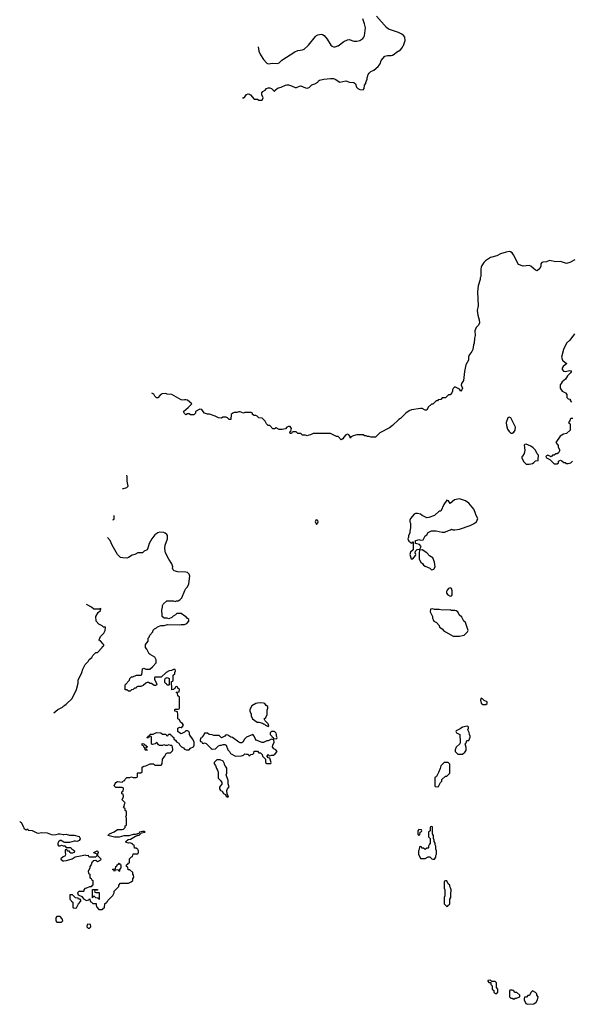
# Model space of a CAD drawing. Header units: inches. Extents: x 2528705 to 2676837, y 911742 to 1023252.
# Tile 12 of 143: x 2539431 to 2546530, y 947654 to 960337. Entities that reach past the tile are written whole.
import ezdxf

# ---------------------------------------------------------------- set-up
doc = ezdxf.new("R2010")
doc.units = ezdxf.units.IN
doc.header["$MEASUREMENT"] = 0
for name, color, linetype in [('C5934', 7, 'Continuous'), ('C5935', 7, 'Continuous'), ('C5944', 7, 'Continuous'), ('C5945', 7, 'Continuous'), ('C5946', 7, 'Continuous')]:
    doc.layers.add(name, color=color, linetype=linetype)

msp = doc.modelspace()

# ---------------------------------------------------------------- linework, layer by layer
at = {"layer": 'C5934', "color": 5, "elevation": 60}
for points in [[(2539443, 950000), (2539450, 949994), (2539480, 949940), (2539484, 949924), (2539504, 949904), (2539518, 949902), (2539530, 949914), (2539538, 949898), (2539592, 949892), (2539650, 949862), (2539670, 949858), (2539715, 949865), (2539784, 949864), (2539850, 949838), (2539900, 949840), (2539930, 949852), (2539950, 949852), (2539990, 949841), (2540000, 949842)], [(2540000, 949743), (2539976, 949756), (2539970, 949766), (2539950, 949766), (2539930, 949746), (2539922, 949730), (2539922, 949710), (2539930, 949694), (2539950, 949694), (2539970, 949702), (2539990, 949694), (2540000, 949694)], [(2540000, 949559), (2539990, 949555), (2539962, 949530), (2539962, 949522), (2539984, 949504), (2540000, 949504)]]:
    msp.add_lwpolyline(points, dxfattribs=at)
msp.add_lwpolyline([(2539950, 948786), (2539910, 948786), (2539894, 948770), (2539894, 948730), (2539910, 948714), (2539970, 948714), (2539986, 948730), (2539976, 948756)], close=True, dxfattribs=at)
at = {"layer": 'C5935', "color": 5}
msp.add_line((2539431, 950010, 60), (2539443, 950000, 60), dxfattribs=at)
at = {"layer": 'C5935', "color": 5, "elevation": 60}
msp.add_lwpolyline([(2539868, 951408), (2539922, 951450), (2539980, 951480), (2540000, 951499)], dxfattribs=at)
at = {"layer": 'C5944', "color": 5, "elevation": 60}
for points in [[(2540000, 949504), (2540035, 949505), (2540106, 949530), (2540145, 949555), (2540215, 949565), (2540257, 949577), (2540270, 949578), (2540290, 949572), (2540314, 949574), (2540318, 949558), (2540330, 949554), (2540410, 949554), (2540426, 949570), (2540426, 949590), (2540386, 949606), (2540386, 949610), (2540426, 949630), (2540434, 949630), (2540442, 949610), (2540434, 949590), (2540434, 949570), (2540474, 949530), (2540472, 949510), (2540430, 949488), (2540410, 949506), (2540378, 949502), (2540372, 949488), (2540358, 949482), (2540352, 949450), (2540333, 949427), (2540332, 949408), (2540314, 949370), (2540318, 949338), (2540334, 949330), (2540334, 949290), (2540338, 949278), (2540350, 949274), (2540358, 949258), (2540374, 949250), (2540374, 949190), (2540358, 949182), (2540350, 949166), (2540330, 949166), (2540292, 949148), (2540270, 949146), (2540254, 949130), (2540254, 949110), (2540250, 949106), (2540190, 949106), (2540174, 949090), (2540185, 949065), (2540230, 949042), (2540252, 949012), (2540290, 948992), (2540322, 948998), (2540326, 949010), (2540333, 949013), (2540338, 948978), (2540350, 948974), (2540370, 948954), (2540413, 948953), (2540414, 948930), (2540424, 948904), (2540450, 948874), (2540490, 948874), (2540502, 948878), (2540508, 948892), (2540522, 948898), (2540527, 948953), (2540542, 948958), (2540546, 948970), (2540562, 948978), (2540566, 948990), (2540630, 949054), (2540646, 949090), (2540646, 949110), (2540706, 949170), (2540708, 949190), (2540727, 949213), (2540830, 949214), (2540866, 949230), (2540886, 949250), (2540888, 949272), (2540898, 949290), (2540896, 949316), (2540886, 949330), (2540886, 949350), (2540850, 949386), (2540827, 949387), (2540822, 949422), (2540806, 949430), (2540806, 949450), (2540822, 949458), (2540830, 949474), (2540842, 949478), (2540846, 949490), (2540846, 949530), (2540870, 949554), (2540882, 949558), (2540890, 949594), (2540950, 949594), (2540958, 949610), (2540958, 949630), (2540950, 949646), (2540930, 949666), (2540907, 949667), (2540902, 949702), (2540887, 949707), (2540882, 949722), (2540850, 949735), (2540830, 949728), (2540800, 949740), (2540795, 949750), (2540825, 949775), (2540857, 949783), (2540920, 949820), (2540946, 949830), (2540946, 949834), (2540970, 949834), (2540998, 949862), (2541046, 949870), (2541038, 949878), (2541010, 949878), (2540974, 949870), (2540964, 949856), (2540918, 949842), (2540890, 949841), (2540834, 949826), (2540770, 949825), (2540710, 949809), (2540650, 949809), (2540566, 949830), (2540588, 949850), (2540646, 949874), (2540690, 949905), (2540750, 949905), (2540766, 949910), (2540786, 949930), (2540787, 949953), (2540802, 949958), (2540806, 949970), (2540806, 950000)], [(2540000, 949842), (2540030, 949846), (2540070, 949831), (2540130, 949831), (2540194, 949814), (2540211, 949791), (2540210, 949786), (2540197, 949763), (2540171, 949749), (2540150, 949755), (2540130, 949755), (2540070, 949738), (2540010, 949738), (2540000, 949743)], [(2540000, 949694), (2540010, 949694), (2540030, 949674), (2540090, 949674), (2540098, 949658), (2540114, 949650), (2540118, 949638), (2540134, 949630), (2540130, 949609), (2540110, 949602), (2540090, 949602), (2540078, 949610), (2540078, 949618), (2540070, 949626), (2540048, 949628), (2540042, 949642), (2540030, 949646), (2540018, 949642), (2540014, 949610), (2540022, 949590), (2540016, 949570), (2540010, 949562), (2540000, 949559)]]:
    msp.add_lwpolyline(points, dxfattribs=at)
for points in [[(2544570, 949906), (2544554, 949890), (2544554, 949850), (2544558, 949838), (2544570, 949834), (2544582, 949838), (2544587, 949873), (2544602, 949878), (2544606, 949890), (2544602, 949902)], [(2544730, 949946), (2544718, 949942), (2544714, 949930), (2544714, 949890), (2544694, 949870), (2544694, 949810), (2544714, 949790), (2544714, 949730), (2544704, 949716), (2544694, 949690), (2544694, 949670), (2544690, 949666), (2544670, 949666), (2544650, 949648), (2544630, 949666), (2544607, 949667), (2544602, 949682), (2544590, 949686), (2544578, 949682), (2544574, 949650), (2544562, 949630), (2544562, 949590), (2544590, 949534), (2544650, 949534), (2544690, 949554), (2544710, 949554), (2544734, 949530), (2544750, 949522), (2544770, 949522), (2544788, 949550), (2544788, 949570), (2544795, 949590), (2544795, 949630), (2544788, 949652), (2544788, 949690), (2544778, 949710), (2544778, 949730), (2544766, 949750), (2544766, 949770), (2544758, 949790), (2544758, 949830), (2544746, 949850), (2544746, 949930), (2544742, 949942)], [(2540710, 949366), (2540702, 949382), (2540690, 949386), (2540658, 949382), (2540650, 949366), (2540642, 949382), (2540626, 949390), (2540630, 949394), (2540662, 949398), (2540666, 949430), (2540682, 949438), (2540686, 949450), (2540702, 949458), (2540710, 949472), (2540718, 949458), (2540734, 949450), (2540734, 949410), (2540714, 949390), (2540714, 949370)], [(2544930, 949246), (2544910, 949246), (2544898, 949242), (2544894, 949230), (2544894, 949150), (2544902, 949130), (2544902, 949050), (2544894, 949030), (2544894, 948950), (2544930, 948914), (2544942, 948918), (2544947, 948933), (2544962, 948938), (2544966, 948950), (2544968, 949010), (2544978, 949030), (2544978, 949090), (2544986, 949110), (2544986, 949130), (2544976, 949156), (2544966, 949170), (2544966, 949190), (2544947, 949207)], [(2540110, 949066), (2540078, 949062), (2540074, 949050), (2540074, 949010), (2540094, 948990), (2540098, 948978), (2540114, 948970), (2540114, 948910), (2540118, 948898), (2540150, 948894), (2540162, 948898), (2540186, 948950), (2540216, 948984), (2540216, 948996), (2540207, 949007), (2540186, 949010), (2540182, 949022), (2540150, 949026)], [(2540450, 949006), (2540442, 949022), (2540410, 949026), (2540390, 949046), (2540378, 949042), (2540374, 949030), (2540367, 949027), (2540367, 949133), (2540430, 949134), (2540434, 949130), (2540430, 949126), (2540398, 949122), (2540394, 949110), (2540398, 949098), (2540410, 949094), (2540453, 949093), (2540454, 949010)], [(2540330, 948686), (2540298, 948682), (2540294, 948650), (2540310, 948634), (2540330, 948634), (2540346, 948650), (2540342, 948682)], [(2545490, 947966), (2545458, 947962), (2545454, 947950), (2545470, 947934), (2545494, 947934), (2545494, 947910), (2545514, 947890), (2545514, 947850), (2545534, 947830), (2545534, 947810), (2545550, 947794), (2545570, 947794), (2545586, 947810), (2545586, 947850), (2545566, 947870), (2545566, 947930), (2545550, 947946), (2545506, 947946)], [(2545770, 947838), (2545744, 947836), (2545734, 947830), (2545734, 947750), (2545750, 947734), (2545770, 947734), (2545790, 947722), (2545808, 947732), (2545827, 947733), (2545856, 947744), (2545866, 947750), (2545866, 947770), (2545830, 947806), (2545810, 947806), (2545786, 947830)], [(2546030, 947826), (2546010, 947806), (2545991, 947769), (2545970, 947766), (2545952, 947748), (2545930, 947746), (2545922, 947730), (2545922, 947710), (2545945, 947665), (2545970, 947654), (2546050, 947662), (2546077, 947683), (2546095, 947710), (2546106, 947750), (2546088, 947770), (2546086, 947790), (2546070, 947806)]]:
    msp.add_lwpolyline(points, close=True, dxfattribs=at)
at = {"layer": 'C5945', "color": 5}
for points, elevation in [([(2542300, 959332), (2542310, 959332), (2542330, 959342), (2542350, 959372), (2542370, 959382), (2542390, 959378), (2542402, 959370), (2542450, 959314), (2542490, 959314), (2542510, 959302), (2542550, 959302), (2542566, 959330), (2542546, 959370), (2542547, 959393), (2542558, 959410), (2542588, 959430), (2542608, 959450), (2542630, 959461), (2542650, 959461), (2542670, 959451), (2542710, 959414), (2542718, 959430), (2542747, 959453), (2542794, 959466), (2542850, 959493), (2542870, 959496), (2542890, 959496), (2542927, 959487), (2542975, 959465), (2542995, 959465), (2543030, 959482), (2543050, 959485), (2543110, 959457), (2543130, 959454), (2543156, 959464), (2543190, 959498), (2543230, 959511), (2543268, 959530), (2543278, 959550), (2543290, 959556), (2543346, 959570), (2543430, 959579), (2543470, 959579), (2543491, 959571), (2543550, 959531), (2543630, 959551), (2543674, 959530), (2543730, 959526), (2543752, 959510), (2543767, 959467), (2543782, 959450), (2543810, 959438), (2543850, 959434), (2543866, 959450), (2543868, 959492), (2543887, 959513), (2543887, 959527), (2543902, 959570), (2543902, 959590), (2543914, 959630), (2543929, 959650), (2543952, 959668), (2543990, 959686), (2544046, 959734), (2544069, 959770), (2544084, 959810), (2544130, 959865), (2544166, 959874), (2544210, 959874), (2544230, 959880), (2544250, 959891), (2544279, 959920), (2544330, 959948), (2544350, 959971), (2544368, 960000)], 40), ([(2542498, 959989), (2542510, 959931), (2542530, 959886), (2542570, 959825), (2542610, 959779), (2542630, 959769), (2542690, 959779), (2542750, 959771), (2542770, 959781), (2542805, 959815), (2542970, 959923), (2543010, 959939), (2543070, 959950), (2543090, 959959), (2543138, 960000)], 60), ([(2543447, 960000), (2543450, 959997), (2543470, 959987), (2543490, 959986), (2543526, 960000)], 60), ([(2546575, 957245), (2546510, 957209), (2546470, 957195), (2546390, 957221), (2546330, 957218), (2546250, 957235), (2546210, 957219), (2546166, 957214), (2546150, 957208), (2546138, 957190), (2546137, 957163), (2546125, 957130), (2546090, 957104), (2546069, 957110), (2546010, 957162), (2545990, 957169), (2545910, 957164), (2545850, 957182), (2545787, 957310), (2545770, 957333), (2545747, 957347), (2545730, 957350), (2545690, 957342), (2545621, 957319), (2545570, 957293), (2545490, 957274), (2545425, 957230), (2545405, 957210), (2545378, 957170), (2545371, 957150), (2545365, 957125), (2545365, 957030), (2545358, 957010), (2545358, 956990), (2545331, 956909), (2545321, 956830), (2545331, 956650), (2545318, 956590), (2545327, 956530), (2545345, 956470), (2545347, 956430), (2545337, 956403), (2545304, 956370), (2545288, 956330), (2545295, 956270), (2545285, 956235), (2545279, 956170), (2545271, 956150), (2545262, 956090), (2545250, 956064), (2545211, 956010), (2545206, 955990), (2545207, 955950), (2545175, 955890), (2545155, 955805), (2545141, 955690), (2545117, 955650), (2545115, 955630), (2545131, 955590), (2545123, 955570), (2545110, 955554), (2545090, 955578), (2545030, 955606), (2545010, 955586), (2545002, 955570), (2545002, 955550), (2544994, 955530), (2544970, 955506), (2544950, 955506), (2544910, 955466), (2544870, 955466), (2544850, 955446), (2544818, 955442), (2544810, 955426), (2544790, 955426), (2544750, 955386), (2544730, 955386), (2544690, 955346), (2544672, 955308), (2544650, 955306), (2544610, 955328), (2544590, 955329), (2544474, 955310), (2544442, 955298), (2544402, 955270), (2544330, 955198), (2544310, 955188), (2544230, 955108), (2544190, 955078), (2544066, 955014), (2544010, 954958), (2543950, 954958), (2543927, 954967), (2543908, 954968), (2543890, 954978), (2543870, 954978), (2543850, 954988), (2543770, 954988), (2543753, 954987), (2543724, 954976), (2543698, 954962), (2543690, 954946), (2543686, 954950), (2543686, 954970), (2543666, 954990), (2543650, 954998), (2543630, 954988), (2543602, 954958), (2543590, 954938), (2543570, 954926), (2543530, 954966), (2543508, 954968), (2543430, 955006), (2543210, 955006), (2543172, 954988), (2543153, 954987), (2543130, 954978), (2543110, 954986), (2543070, 954986), (2543050, 955006), (2543010, 955006), (2542990, 955026), (2542950, 955026), (2542938, 955022), (2542930, 955008), (2542910, 955008), (2542906, 955030), (2542922, 955038), (2542928, 955070), (2542910, 955098), (2542890, 955098), (2542870, 955088), (2542850, 955068), (2542810, 955058), (2542770, 955058), (2542730, 955078), (2542710, 955068), (2542688, 955068), (2542650, 955108), (2542629, 955109), (2542608, 955130), (2542590, 955166), (2542550, 955206), (2542510, 955208), (2542486, 955230), (2542470, 955238), (2542450, 955238), (2542426, 955250), (2542426, 955270), (2542410, 955275), (2542330, 955278), (2542310, 955269), (2542270, 955286), (2542250, 955286), (2542224, 955276), (2542190, 955275), (2542174, 955270), (2542154, 955250), (2542150, 955188), (2542128, 955188), (2542106, 955210), (2542090, 955218), (2542045, 955215), (2542030, 955206), (2541989, 955209), (2541946, 955230), (2541875, 955255), (2541850, 955255), (2541823, 955263), (2541810, 955268), (2541790, 955288), (2541775, 955315), (2541750, 955322), (2541694, 955290), (2541692, 955270), (2541670, 955246), (2541630, 955246), (2541610, 955258), (2541590, 955258), (2541569, 955249), (2541550, 955266), (2541538, 955290), (2541600, 955340), (2541646, 955390), (2541590, 955435), (2541570, 955442), (2541550, 955442), (2541530, 955435), (2541510, 955439), (2541390, 955509), (2541330, 955514), (2541310, 955521), (2541263, 955517), (2541238, 955502), (2541210, 955468), (2541190, 955468), (2541168, 955488), (2541155, 955515), (2541131, 955526)], 40), ([(2546570, 956289), (2546510, 956209), (2546467, 956170), (2546431, 956090), (2546406, 955990), (2546418, 955950), (2546450, 955922), (2546471, 955910), (2546425, 955870), (2546411, 955850), (2546412, 955830), (2546431, 955811), (2546450, 955805), (2546510, 955818), (2546530, 955814), (2546532, 955810), (2546522, 955790), (2546482, 955750), (2546455, 955705), (2546412, 955670), (2546402, 955650), (2546386, 955634), (2546385, 955590), (2546412, 955552), (2546454, 955530), (2546474, 955510), (2546474, 955470), (2546490, 955454), (2546514, 955450), (2546514, 955430), (2546532, 955412)], 60), ([(2546550, 955198), (2546530, 955198), (2546514, 955190), (2546512, 955168), (2546494, 955150), (2546498, 955138), (2546514, 955130), (2546514, 955050), (2546470, 955008), (2546430, 954998), (2546387, 954973), (2546332, 954890), (2546354, 954866), (2546362, 954850), (2546362, 954830), (2546382, 954790), (2546364, 954756), (2546350, 954746), (2546330, 954746), (2546310, 954728), (2546290, 954726), (2546270, 954706), (2546256, 954716), (2546230, 954726), (2546210, 954718), (2546202, 954710), (2546210, 954694), (2546253, 954673), (2546310, 954614), (2546350, 954614), (2546366, 954630), (2546366, 954650), (2546390, 954662), (2546410, 954654), (2546433, 954633), (2546450, 954632), (2546470, 954622), (2546490, 954622), (2546526, 954630), (2546548, 954650)], 60), ([(2540753, 954292), (2540808, 954310), (2540828, 954330), (2540814, 954394), (2540813, 954453), (2540808, 954469)], 60), ([(2540630, 953894), (2540642, 953898), (2540646, 953910), (2540647, 953949)], 60), ([(2540806, 950000), (2540806, 950050), (2540798, 950070), (2540806, 950090), (2540806, 950130), (2540802, 950142), (2540786, 950150), (2540786, 950170), (2540768, 950190), (2540776, 950204), (2540778, 950230), (2540786, 950250), (2540746, 950290), (2540756, 950304), (2540766, 950330), (2540762, 950362), (2540747, 950367), (2540746, 950390), (2540762, 950398), (2540766, 950430), (2540762, 950442), (2540750, 950446), (2540668, 950448), (2540646, 950470), (2540660, 950500), (2540670, 950512), (2540690, 950522), (2540750, 950514), (2540767, 950533), (2540782, 950538), (2540787, 950553), (2540810, 950574), (2540850, 950574), (2540870, 950582), (2540890, 950574), (2540930, 950574), (2540942, 950578), (2540946, 950590), (2540946, 950630), (2540950, 950634), (2540990, 950634), (2541006, 950650), (2541008, 950710), (2541030, 950722), (2541056, 950724), (2541110, 950751), (2541151, 950751), (2541170, 950734), (2541250, 950734), (2541266, 950750), (2541268, 950810), (2541298, 950850), (2541316, 950884), (2541332, 950892), (2541370, 950892), (2541399, 950921), (2541402, 950930), (2541398, 950970), (2541387, 950987), (2541373, 950987), (2541350, 950995), (2541330, 950988), (2541310, 950988), (2541290, 950995), (2541268, 950988), (2541230, 950988), (2541216, 950996), (2541202, 951022), (2541190, 951026), (2541174, 951010), (2541157, 951003), (2541142, 951002), (2541127, 951007), (2541126, 951090), (2541122, 951102), (2541110, 951106), (2541098, 951102), (2541090, 951086), (2541070, 951086), (2541066, 951090), (2541082, 951098), (2541086, 951110), (2541102, 951118), (2541110, 951134), (2541150, 951134), (2541190, 951154), (2541247, 951153), (2541270, 951134), (2541310, 951134), (2541318, 951118), (2541330, 951114), (2541342, 951118), (2541347, 951133), (2541370, 951134), (2541378, 951118), (2541390, 951114), (2541400, 951100), (2541414, 951090), (2541414, 951070), (2541437, 951057), (2541450, 951034), (2541477, 951017), (2541490, 950994), (2541512, 950972), (2541537, 950957), (2541550, 950942), (2541573, 950933), (2541610, 950934), (2541628, 950952), (2541666, 950970), (2541675, 950990), (2541678, 951030), (2541658, 951070), (2541628, 951110), (2541618, 951130), (2541618, 951150), (2541606, 951170), (2541590, 951178), (2541570, 951178), (2541550, 951158), (2541510, 951138), (2541486, 951150), (2541466, 951170), (2541467, 951213), (2541490, 951222), (2541510, 951218), (2541519, 951221), (2541538, 951250), (2541526, 951270), (2541503, 951283), (2541482, 951322), (2541466, 951330), (2541467, 951387), (2541462, 951422), (2541426, 951430), (2541426, 951450), (2541430, 951454), (2541470, 951454), (2541482, 951458), (2541486, 951470), (2541486, 951610), (2541468, 951628), (2541462, 951662), (2541446, 951670), (2541450, 951674), (2541482, 951678), (2541486, 951710), (2541467, 951727), (2541462, 951742), (2541450, 951746), (2541438, 951742), (2541433, 951727), (2541418, 951722), (2541413, 951707), (2541390, 951706), (2541387, 951713), (2541386, 951810), (2541402, 951818), (2541406, 951830), (2541408, 951892), (2541426, 951910), (2541426, 951930), (2541438, 951950), (2541430, 951966), (2541410, 951966), (2541385, 951955), (2541354, 951950), (2541314, 951930), (2541252, 951868), (2541170, 951866), (2541164, 951856), (2541164, 951844), (2541193, 951787), (2541194, 951770), (2541180, 951760), (2541160, 951760), (2541127, 951787), (2541108, 951788), (2541090, 951798), (2541070, 951798), (2541054, 951790), (2541020, 951760), (2540990, 951748), (2540953, 951747), (2540938, 951742), (2540930, 951726), (2540910, 951726), (2540893, 951707), (2540870, 951706), (2540852, 951688), (2540830, 951686), (2540810, 951706), (2540790, 951706), (2540786, 951710), (2540786, 951770), (2540846, 951830), (2540848, 951850), (2540869, 951871), (2540887, 951873), (2540933, 951893), (2540990, 951894), (2541002, 951898), (2541010, 951974), (2541030, 951982), (2541052, 951972), (2541107, 951973), (2541140, 952000), (2541187, 952053), (2541188, 952090), (2541170, 952126), (2541110, 952158), (2541098, 952170), (2541069, 952229), (2541048, 952252), (2541048, 952290), (2541086, 952330), (2541086, 952370), (2541096, 952384), (2541106, 952410), (2541146, 952450), (2541150, 952474), (2541166, 952490), (2541190, 952502), (2541205, 952515), (2541250, 952532), (2541290, 952532), (2541335, 952545), (2541490, 952541), (2541510, 952546), (2541550, 952546), (2541580, 952560), (2541606, 952590), (2541606, 952610), (2541588, 952630), (2541570, 952648), (2541555, 952655), (2541510, 952688), (2541453, 952687), (2541434, 952670), (2541405, 952655), (2541390, 952638), (2541350, 952618), (2541330, 952626), (2541290, 952626), (2541266, 952650), (2541266, 952690), (2541258, 952710), (2541258, 952730), (2541268, 952770), (2541268, 952790), (2541278, 952810), (2541326, 952850), (2541410, 952852), (2541430, 952842), (2541449, 952851), (2541470, 952852), (2541490, 952862), (2541518, 952890), (2541555, 952985), (2541569, 953010), (2541590, 953032), (2541609, 953070), (2541622, 953170), (2541614, 953194), (2541590, 953215), (2541570, 953222), (2541465, 953225), (2541418, 953238), (2541406, 953250), (2541398, 953270), (2541402, 953290), (2541389, 953329), (2541349, 953389), (2541309, 953469), (2541304, 953490), (2541299, 953530), (2541301, 953570), (2541332, 953650), (2541335, 953675), (2541333, 953693), (2541325, 953705), (2541303, 953723), (2541286, 953730), (2541230, 953734), (2541210, 953729), (2541170, 953702), (2541131, 953649), (2541096, 953590), (2541081, 953530), (2541071, 953509), (2541032, 953490), (2541011, 953469), (2540950, 953469), (2540911, 953449), (2540880, 953440), (2540830, 953409), (2540810, 953402), (2540757, 953403), (2540730, 953409), (2540689, 953450), (2540619, 953570), (2540594, 953630), (2540560, 953668)], 60), ([(2540000, 951499), (2540010, 951508), (2540030, 951518), (2540105, 951595), (2540162, 951710), (2540182, 951790), (2540182, 951830), (2540230, 951926), (2540242, 951970), (2540272, 952030), (2540312, 952070), (2540325, 952095), (2540357, 952123), (2540370, 952146), (2540410, 952186), (2540430, 952186), (2540494, 952250), (2540498, 952262), (2540514, 952270), (2540514, 952290), (2540498, 952298), (2540494, 952310), (2540470, 952334), (2540458, 952338), (2540454, 952350), (2540472, 952390), (2540514, 952434), (2540532, 952470), (2540534, 952510), (2540510, 952514), (2540494, 952530), (2540450, 952552), (2540414, 952590), (2540412, 952650), (2540440, 952700), (2540470, 952726), (2540474, 952750), (2540470, 952752), (2540458, 952742), (2540384, 952744), (2540354, 952770), (2540300, 952800), (2540291, 952802)], 60)]:
    msp.add_lwpolyline(points, dxfattribs=dict(at, elevation=elevation))
at = {"layer": 'C5945', "color": 5, "elevation": 60}
for points in [[(2545730, 955215), (2545714, 955210), (2545691, 955149), (2545695, 955110), (2545710, 955062), (2545730, 955032), (2545750, 955012), (2545770, 955011), (2545790, 955022), (2545809, 955051), (2545813, 955090), (2545750, 955209)], [(2545950, 954868), (2545933, 954867), (2545925, 954855), (2545931, 954790), (2545922, 954750), (2545904, 954716), (2545893, 954707), (2545892, 954690), (2545920, 954640), (2545950, 954612), (2545990, 954611), (2546030, 954622), (2546048, 954632), (2546070, 954654), (2546102, 954658), (2546106, 954670), (2546107, 954727), (2546090, 954746), (2546068, 954790), (2546040, 954820), (2546010, 954842)], [(2545090, 954167), (2545026, 954154), (2544970, 954106), (2544950, 954138), (2544930, 954146), (2544891, 954090), (2544850, 954006), (2544830, 954006), (2544770, 953949), (2544697, 953923), (2544670, 953919), (2544609, 953949), (2544590, 953968), (2544550, 953975), (2544525, 953975), (2544510, 953968), (2544462, 953910), (2544454, 953890), (2544454, 953870), (2544462, 953850), (2544462, 953790), (2544452, 953750), (2544452, 953728), (2544433, 953687), (2544433, 953673), (2544425, 953650), (2544438, 953618), (2544453, 953613), (2544470, 953594), (2544482, 953598), (2544487, 953613), (2544494, 953610), (2544494, 953510), (2544461, 953479), (2544451, 953450), (2544470, 953392), (2544490, 953392), (2544527, 953433), (2544528, 953450), (2544522, 953470), (2544527, 953493), (2544548, 953512), (2544582, 953518), (2544598, 953550), (2544578, 953578), (2544526, 953590), (2544526, 953630), (2544547, 953633), (2544570, 953642), (2544590, 953634), (2544622, 953638), (2544648, 953690), (2544670, 953702), (2544690, 953732), (2544730, 953751), (2544789, 953751), (2544870, 953736), (2544903, 953737), (2544950, 953758), (2544976, 953764), (2544990, 953774), (2545005, 953765), (2545030, 953765), (2545090, 953775), (2545230, 953821), (2545270, 953841), (2545309, 953870), (2545329, 953910), (2545304, 953950), (2545294, 953990), (2545278, 954030), (2545210, 954110), (2545170, 954141)], [(2543250, 953895), (2543242, 953890), (2543232, 953870), (2543250, 953834), (2543270, 953854), (2543274, 953870), (2543270, 953886)], [(2544610, 953508), (2544578, 953502), (2544572, 953470), (2544574, 953390), (2544592, 953350), (2544614, 953334), (2544630, 953312), (2544650, 953298), (2544710, 953272), (2544730, 953252), (2544750, 953254), (2544762, 953258), (2544778, 953290), (2544768, 953348), (2544750, 953406), (2544706, 953430), (2544670, 953468)], [(2544970, 953018), (2544950, 953008), (2544932, 952990), (2544922, 952970), (2544925, 952950), (2544942, 952930), (2544970, 952912), (2544990, 952914), (2544995, 952930), (2544998, 952978), (2544988, 953008)], [(2544750, 952748), (2544718, 952742), (2544712, 952710), (2544745, 952650), (2544745, 952630), (2544751, 952611), (2544762, 952590), (2544794, 952574), (2544830, 952532), (2544834, 952510), (2544870, 952491), (2544887, 952467), (2544912, 952450), (2545010, 952398), (2545090, 952396), (2545130, 952403), (2545150, 952411), (2545175, 952430), (2545195, 952450), (2545202, 952470), (2545168, 952570), (2545148, 952590), (2545122, 952642), (2545089, 952670), (2545068, 952710), (2545050, 952722), (2545030, 952728), (2544990, 952728), (2544970, 952734), (2544870, 952729), (2544830, 952739), (2544770, 952739)], [(2541330, 951766), (2541322, 951782), (2541310, 951786), (2541300, 951800), (2541300, 951840), (2541307, 951853), (2541320, 951860), (2541330, 951862), (2541354, 951850), (2541354, 951770), (2541350, 951766)], [(2545370, 951598), (2545362, 951570), (2545370, 951534), (2545390, 951514), (2545430, 951514), (2545446, 951530), (2545446, 951550), (2545408, 951568), (2545386, 951590)], [(2542530, 951538), (2542490, 951535), (2542470, 951529), (2542420, 951500), (2542392, 951450), (2542392, 951430), (2542411, 951390), (2542411, 951370), (2542425, 951330), (2542487, 951287), (2542510, 951287), (2542556, 951276), (2542570, 951265), (2542582, 951262), (2542594, 951250), (2542630, 951234), (2542638, 951242), (2542630, 951266), (2542590, 951306), (2542578, 951330), (2542598, 951350), (2542615, 951385), (2542616, 951444), (2542626, 951470), (2542626, 951490), (2542603, 951503), (2542586, 951530), (2542570, 951535)], [(2545190, 951238), (2545130, 951222), (2545099, 951201), (2545050, 951178), (2545045, 951170), (2545054, 951150), (2545094, 951130), (2545094, 951090), (2545102, 951070), (2545102, 951030), (2545094, 951010), (2545050, 950966), (2545034, 950930), (2545034, 950910), (2545070, 950874), (2545130, 950874), (2545160, 950900), (2545176, 950924), (2545176, 950964), (2545166, 951010), (2545176, 951024), (2545187, 951053), (2545210, 951054), (2545227, 951093), (2545228, 951110), (2545218, 951130), (2545215, 951155), (2545198, 951190), (2545206, 951210), (2545206, 951230)], [(2541850, 951146), (2541810, 951146), (2541794, 951110), (2541778, 951102), (2541773, 951087), (2541758, 951082), (2541754, 951050), (2541758, 951038), (2541773, 951033), (2541778, 951018), (2541790, 951014), (2541810, 951022), (2541830, 951014), (2541894, 950950), (2541910, 950942), (2541950, 950945), (2541990, 950982), (2542010, 950992), (2542027, 950993), (2542050, 951002), (2542070, 951002), (2542090, 950992), (2542111, 950931), (2542130, 950912), (2542145, 950885), (2542210, 950852), (2542287, 950853), (2542310, 950862), (2542330, 950882), (2542350, 950874), (2542370, 950874), (2542378, 950858), (2542390, 950854), (2542407, 950873), (2542430, 950874), (2542446, 950890), (2542447, 950913), (2542490, 950914), (2542510, 950894), (2542530, 950892), (2542551, 950871), (2542554, 950850), (2542594, 950810), (2542594, 950770), (2542610, 950754), (2542650, 950754), (2542662, 950758), (2542666, 950770), (2542650, 950826), (2542627, 950827), (2542622, 950842), (2542606, 950850), (2542622, 950858), (2542630, 950874), (2542638, 950858), (2542650, 950854), (2542670, 950862), (2542696, 950864), (2542720, 950880), (2542746, 950910), (2542726, 950930), (2542703, 950943), (2542686, 950970), (2542688, 950990), (2542708, 951030), (2542702, 951062), (2542670, 951068), (2542630, 951048), (2542610, 951048), (2542570, 951028), (2542550, 951028), (2542476, 951056), (2542460, 951080), (2542449, 951109), (2542430, 951128), (2542350, 951095), (2542322, 951070), (2542302, 951030), (2542290, 951022), (2542270, 951022), (2542250, 951029), (2542169, 951089), (2542150, 951094), (2542110, 951122), (2542093, 951127), (2542080, 951120), (2542070, 951108), (2542030, 951088), (2541996, 951116), (2541930, 951118), (2541907, 951127), (2541870, 951128)], [(2542710, 951166), (2542670, 951166), (2542654, 951150), (2542654, 951130), (2542674, 951110), (2542678, 951098), (2542694, 951090), (2542698, 951078), (2542730, 951074), (2542742, 951078), (2542746, 951090), (2542738, 951110), (2542738, 951130), (2542730, 951146)], [(2541050, 950926), (2541046, 950930), (2541042, 950962), (2541030, 950966), (2541022, 950982), (2541006, 950990), (2541007, 951013), (2541034, 951010), (2541038, 950998), (2541050, 950994), (2541058, 950978), (2541074, 950970), (2541058, 950962), (2541054, 950950), (2541058, 950938), (2541074, 950930), (2541070, 950926)], [(2542010, 950804), (2541970, 950804), (2541932, 950770), (2541932, 950750), (2541951, 950731), (2541965, 950690), (2541978, 950670), (2541984, 950644), (2541987, 950567), (2542017, 950537), (2542032, 950510), (2542032, 950488), (2542010, 950466), (2542002, 950450), (2542002, 950430), (2542014, 950410), (2542038, 950398), (2542054, 950370), (2542078, 950358), (2542090, 950334), (2542110, 950322), (2542118, 950330), (2542100, 950360), (2542098, 950410), (2542106, 950430), (2542126, 950454), (2542116, 950496), (2542115, 950535), (2542088, 950610), (2542098, 950630), (2542096, 950696), (2542080, 950720), (2542069, 950729), (2542068, 950750), (2542048, 950788)], [(2544947, 950767), (2544893, 950767), (2544850, 950726), (2544842, 950690), (2544820, 950640), (2544794, 950590), (2544774, 950570), (2544774, 950470), (2544778, 950458), (2544810, 950454), (2544822, 950458), (2544846, 950510), (2544866, 950530), (2544866, 950550), (2544910, 950594), (2544930, 950594), (2544966, 950630), (2544967, 950747)]]:
    msp.add_lwpolyline(points, close=True, dxfattribs=at)
at = {"layer": 'C5946', "color": 5}
for points, elevation in [([(2543526, 960000), (2543530, 960001), (2543604, 960056), (2543650, 960078), (2543670, 960080), (2543730, 960061), (2543770, 960059), (2543810, 960070), (2543847, 960093), (2543860, 960110), (2543867, 960130), (2543880, 960230), (2543870, 960284), (2543846, 960350)], 60), ([(2544368, 960000), (2544370, 960004), (2544392, 960070), (2544388, 960110), (2544376, 960130), (2544350, 960150), (2544308, 960170), (2544176, 960216), (2544150, 960236), (2544022, 960382)], 40), ([(2543138, 960000), (2543150, 960010), (2543238, 960122), (2543250, 960133), (2543270, 960142), (2543310, 960149), (2543330, 960146), (2543350, 960135), (2543390, 960087), (2543437, 960010), (2543447, 960000)], 60)]:
    msp.add_lwpolyline(points, dxfattribs=dict(at, elevation=elevation))

doc.saveas('drawing.dxf')
